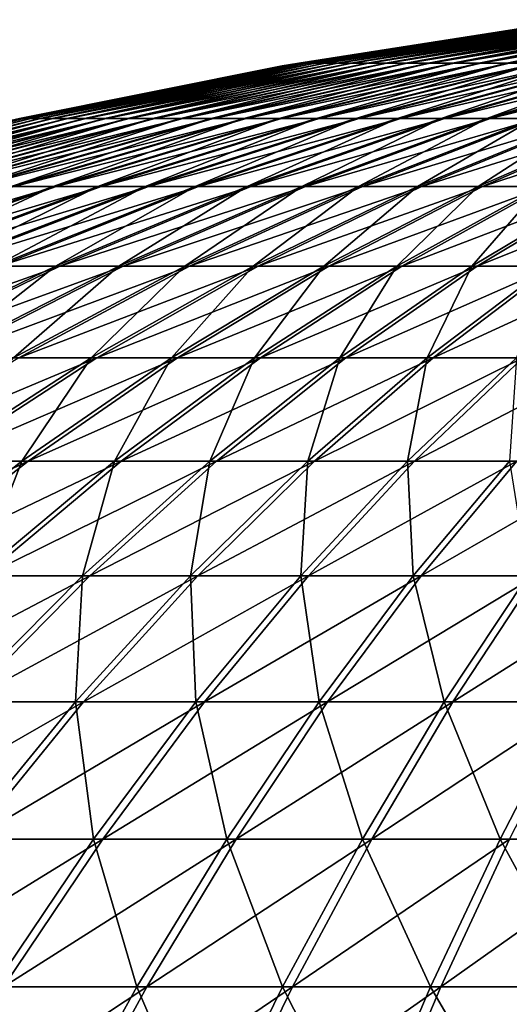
# Model space of a CAD drawing. Header units: millimetres. Extents: x -80 to 80, y -80 to 80.
# Tile 135 of 170: x -17.3 to -11.3, y 67.26 to 79.32. Entities that reach past the tile are written whole.
import ezdxf

# ---------------------------------------------------------------- set-up
doc = ezdxf.new("R2010")
doc.units = ezdxf.units.MM
doc.header["$LTSCALE"] = 13.670324
doc.layers.add('1', color=7, linetype='CONTINUOUS')
doc.layers.add('2', color=7, linetype='CONTINUOUS')

msp = doc.modelspace()

# ---------------------------------------------------------------- linework, layer by layer
at = {"layer": '1', "color": 7, "linetype": 'Continuous'}
for points in [[(-14.085, 78.75), (-13.878, 78.785, 0.614), (-10.588, 79.296), (-14.085, 78.75)], [(-13.837, 78.785, 1.228), (-10.401, 79.316, 0.923), (-13.878, 78.785, 0.614), (-13.837, 78.785, 1.228)], [(-13.878, 78.785, 0.614), (-10.401, 79.316, 0.923), (-10.432, 79.316, 0.462), (-13.878, 78.785, 0.614)], [(-13.878, 78.785, 0.614), (-10.432, 79.316, 0.462), (-10.588, 79.296), (-13.878, 78.785, 0.614)], [(-13.769, 78.785, 1.84), (-10.35, 79.316, 1.383), (-13.837, 78.785, 1.228), (-13.769, 78.785, 1.84)], [(-13.837, 78.785, 1.228), (-10.35, 79.316, 1.383), (-10.401, 79.316, 0.923), (-13.837, 78.785, 1.228)], [(-13.675, 78.785, 2.448), (-10.279, 79.316, 1.84), (-13.769, 78.785, 1.84), (-13.675, 78.785, 2.448)], [(-13.769, 78.785, 1.84), (-10.279, 79.316, 1.84), (-10.35, 79.316, 1.383), (-13.769, 78.785, 1.84)], [(-13.553, 78.785, 3.051), (-10.187, 79.316, 2.293), (-13.675, 78.785, 2.448), (-13.553, 78.785, 3.051)], [(-13.675, 78.785, 2.448), (-10.187, 79.316, 2.293), (-10.279, 79.316, 1.84), (-13.675, 78.785, 2.448)], [(-13.404, 78.785, 3.648), (-10.076, 79.316, 2.742), (-13.553, 78.785, 3.051), (-13.404, 78.785, 3.648)], [(-13.553, 78.785, 3.051), (-10.076, 79.316, 2.742), (-10.187, 79.316, 2.293), (-13.553, 78.785, 3.051)], [(-13.23, 78.785, 4.238), (-9.944, 79.316, 3.185), (-13.404, 78.785, 3.648), (-13.23, 78.785, 4.238)], [(-13.404, 78.785, 3.648), (-9.944, 79.316, 3.185), (-10.076, 79.316, 2.742), (-13.404, 78.785, 3.648)], [(-13.029, 78.785, 4.819), (-9.794, 79.316, 3.623), (-13.23, 78.785, 4.238), (-13.029, 78.785, 4.819)], [(-13.23, 78.785, 4.238), (-9.794, 79.316, 3.623), (-9.944, 79.316, 3.185), (-13.23, 78.785, 4.238)], [(-12.803, 78.785, 5.392), (-9.624, 79.316, 4.053), (-13.029, 78.785, 4.819), (-12.803, 78.785, 5.392)], [(-13.029, 78.785, 4.819), (-9.624, 79.316, 4.053), (-9.794, 79.316, 3.623), (-13.029, 78.785, 4.819)], [(-12.552, 78.785, 5.953), (-9.435, 79.316, 4.475), (-12.803, 78.785, 5.392), (-12.552, 78.785, 5.953)], [(-12.803, 78.785, 5.392), (-9.435, 79.316, 4.475), (-9.624, 79.316, 4.053), (-12.803, 78.785, 5.392)], [(-12.276, 78.785, 6.503), (-9.227, 79.316, 4.888), (-12.552, 78.785, 5.953), (-12.276, 78.785, 6.503)], [(-12.552, 78.785, 5.953), (-9.227, 79.316, 4.888), (-9.435, 79.316, 4.475), (-12.552, 78.785, 5.953)], [(-11.976, 78.785, 7.04), (-9.002, 79.316, 5.292), (-12.276, 78.785, 6.503), (-11.976, 78.785, 7.04)], [(-12.276, 78.785, 6.503), (-9.002, 79.316, 5.292), (-9.227, 79.316, 4.888), (-12.276, 78.785, 6.503)], [(-11.652, 78.785, 7.564), (-8.759, 79.316, 5.685), (-11.976, 78.785, 7.04), (-11.652, 78.785, 7.564)], [(-11.976, 78.785, 7.04), (-8.759, 79.316, 5.685), (-9.002, 79.316, 5.292), (-11.976, 78.785, 7.04)], [(-11.306, 78.785, 8.072), (-8.498, 79.316, 6.068), (-11.652, 78.785, 7.564), (-11.306, 78.785, 8.072)], [(-11.652, 78.785, 7.564), (-8.498, 79.316, 6.068), (-8.759, 79.316, 5.685), (-11.652, 78.785, 7.564)], [(-10.937, 78.785, 8.565), (-8.221, 79.316, 6.438), (-11.306, 78.785, 8.072), (-10.937, 78.785, 8.565)], [(-11.306, 78.785, 8.072), (-8.221, 79.316, 6.438), (-8.498, 79.316, 6.068), (-11.306, 78.785, 8.072)], [(-17.555, 78.05), (-17.298, 78.104, 0.766), (-14.085, 78.75), (-17.555, 78.05)], [(-17.247, 78.104, 1.531), (-13.837, 78.785, 1.228), (-17.298, 78.104, 0.766), (-17.247, 78.104, 1.531)], [(-17.298, 78.104, 0.766), (-13.837, 78.785, 1.228), (-13.878, 78.785, 0.614), (-17.298, 78.104, 0.766)], [(-17.298, 78.104, 0.766), (-13.878, 78.785, 0.614), (-14.085, 78.75), (-17.298, 78.104, 0.766)], [(-17.163, 78.104, 2.293), (-13.769, 78.785, 1.84), (-17.247, 78.104, 1.531), (-17.163, 78.104, 2.293)], [(-17.247, 78.104, 1.531), (-13.769, 78.785, 1.84), (-13.837, 78.785, 1.228), (-17.247, 78.104, 1.531)], [(-17.044, 78.104, 3.051), (-13.675, 78.785, 2.448), (-17.163, 78.104, 2.293), (-17.044, 78.104, 3.051)], [(-17.163, 78.104, 2.293), (-13.675, 78.785, 2.448), (-13.769, 78.785, 1.84), (-17.163, 78.104, 2.293)], [(-16.892, 78.104, 3.803), (-13.553, 78.785, 3.051), (-17.044, 78.104, 3.051), (-16.892, 78.104, 3.803)], [(-17.044, 78.104, 3.051), (-13.553, 78.785, 3.051), (-13.675, 78.785, 2.448), (-17.044, 78.104, 3.051)], [(-16.708, 78.104, 4.547), (-13.404, 78.785, 3.648), (-16.892, 78.104, 3.803), (-16.708, 78.104, 4.547)], [(-16.892, 78.104, 3.803), (-13.404, 78.785, 3.648), (-13.553, 78.785, 3.051), (-16.892, 78.104, 3.803)], [(-16.49, 78.104, 5.282), (-13.23, 78.785, 4.238), (-16.708, 78.104, 4.547), (-16.49, 78.104, 5.282)], [(-16.708, 78.104, 4.547), (-13.23, 78.785, 4.238), (-13.404, 78.785, 3.648), (-16.708, 78.104, 4.547)], [(-16.24, 78.104, 6.007), (-13.029, 78.785, 4.819), (-16.49, 78.104, 5.282), (-16.24, 78.104, 6.007)], [(-16.49, 78.104, 5.282), (-13.029, 78.785, 4.819), (-13.23, 78.785, 4.238), (-16.49, 78.104, 5.282)], [(-15.958, 78.104, 6.72), (-12.803, 78.785, 5.392), (-16.24, 78.104, 6.007), (-15.958, 78.104, 6.72)], [(-16.24, 78.104, 6.007), (-12.803, 78.785, 5.392), (-13.029, 78.785, 4.819), (-16.24, 78.104, 6.007)], [(-15.645, 78.104, 7.42), (-12.552, 78.785, 5.953), (-15.958, 78.104, 6.72), (-15.645, 78.104, 7.42)], [(-15.958, 78.104, 6.72), (-12.552, 78.785, 5.953), (-12.803, 78.785, 5.392), (-15.958, 78.104, 6.72)], [(-15.301, 78.104, 8.106), (-12.276, 78.785, 6.503), (-15.645, 78.104, 7.42), (-15.301, 78.104, 8.106)], [(-15.645, 78.104, 7.42), (-12.276, 78.785, 6.503), (-12.552, 78.785, 5.953), (-15.645, 78.104, 7.42)], [(-14.927, 78.104, 8.775), (-11.976, 78.785, 7.04), (-15.301, 78.104, 8.106), (-14.927, 78.104, 8.775)], [(-15.301, 78.104, 8.106), (-11.976, 78.785, 7.04), (-12.276, 78.785, 6.503), (-15.301, 78.104, 8.106)], [(-14.524, 78.104, 9.428), (-11.652, 78.785, 7.564), (-14.927, 78.104, 8.775), (-14.524, 78.104, 9.428)], [(-14.927, 78.104, 8.775), (-11.652, 78.785, 7.564), (-11.976, 78.785, 7.04), (-14.927, 78.104, 8.775)], [(-14.092, 78.104, 10.061), (-11.306, 78.785, 8.072), (-14.524, 78.104, 9.428), (-14.092, 78.104, 10.061)], [(-14.524, 78.104, 9.428), (-11.306, 78.785, 8.072), (-11.652, 78.785, 7.564), (-14.524, 78.104, 9.428)], [(-13.633, 78.104, 10.675), (-10.937, 78.785, 8.565), (-14.092, 78.104, 10.061), (-13.633, 78.104, 10.675)], [(-14.092, 78.104, 10.061), (-10.937, 78.785, 8.565), (-11.306, 78.785, 8.072), (-14.092, 78.104, 10.061)], [(-13.147, 78.104, 11.269), (-10.547, 78.785, 9.041), (-13.633, 78.104, 10.675), (-13.147, 78.104, 11.269)], [(-13.633, 78.104, 10.675), (-10.547, 78.785, 9.041), (-10.937, 78.785, 8.565), (-13.633, 78.104, 10.675)], [(-12.635, 78.104, 11.84), (-10.137, 78.785, 9.499), (-13.147, 78.104, 11.269), (-12.635, 78.104, 11.84)], [(-13.147, 78.104, 11.269), (-10.137, 78.785, 9.499), (-10.547, 78.785, 9.041), (-13.147, 78.104, 11.269)], [(-12.098, 78.104, 12.387), (-9.706, 78.785, 9.938), (-12.635, 78.104, 11.84), (-12.098, 78.104, 12.387)], [(-12.635, 78.104, 11.84), (-9.706, 78.785, 9.938), (-10.137, 78.785, 9.499), (-12.635, 78.104, 11.84)], [(-11.538, 78.104, 12.911), (-9.257, 78.785, 10.358), (-12.098, 78.104, 12.387), (-11.538, 78.104, 12.911)], [(-12.098, 78.104, 12.387), (-9.257, 78.785, 10.358), (-9.706, 78.785, 9.938), (-12.098, 78.104, 12.387)], [(-10.955, 78.104, 13.409), (-8.789, 78.785, 10.758), (-11.538, 78.104, 12.911), (-10.955, 78.104, 13.409)], [(-11.538, 78.104, 12.911), (-8.789, 78.785, 10.758), (-9.257, 78.785, 10.358), (-11.538, 78.104, 12.911)], [(-20.624, 77.274, 1.831), (-17.247, 78.104, 1.531), (-20.685, 77.274, 0.916), (-20.624, 77.274, 1.831)], [(-20.685, 77.274, 0.916), (-17.247, 78.104, 1.531), (-17.298, 78.104, 0.766), (-20.685, 77.274, 0.916)], [(-20.685, 77.274, 0.916), (-17.298, 78.104, 0.766), (-17.555, 78.05), (-20.685, 77.274, 0.916)], [(-20.523, 77.274, 2.742), (-17.163, 78.104, 2.293), (-20.624, 77.274, 1.831), (-20.523, 77.274, 2.742)], [(-20.624, 77.274, 1.831), (-17.163, 78.104, 2.293), (-17.247, 78.104, 1.531), (-20.624, 77.274, 1.831)], [(-20.382, 77.274, 3.648), (-17.044, 78.104, 3.051), (-20.523, 77.274, 2.742), (-20.382, 77.274, 3.648)], [(-20.523, 77.274, 2.742), (-17.044, 78.104, 3.051), (-17.163, 78.104, 2.293), (-20.523, 77.274, 2.742)], [(-20.2, 77.274, 4.547), (-16.892, 78.104, 3.803), (-20.382, 77.274, 3.648), (-20.2, 77.274, 4.547)], [(-20.382, 77.274, 3.648), (-16.892, 78.104, 3.803), (-17.044, 78.104, 3.051), (-20.382, 77.274, 3.648)], [(-19.979, 77.274, 5.437), (-16.708, 78.104, 4.547), (-20.2, 77.274, 4.547), (-19.979, 77.274, 5.437)], [(-20.2, 77.274, 4.547), (-16.708, 78.104, 4.547), (-16.892, 78.104, 3.803), (-20.2, 77.274, 4.547)], [(-19.719, 77.274, 6.316), (-16.49, 78.104, 5.282), (-19.979, 77.274, 5.437), (-19.719, 77.274, 6.316)], [(-19.979, 77.274, 5.437), (-16.49, 78.104, 5.282), (-16.708, 78.104, 4.547), (-19.979, 77.274, 5.437)], [(-19.42, 77.274, 7.183), (-16.24, 78.104, 6.007), (-19.719, 77.274, 6.316), (-19.42, 77.274, 7.183)], [(-19.719, 77.274, 6.316), (-16.24, 78.104, 6.007), (-16.49, 78.104, 5.282), (-19.719, 77.274, 6.316)], [(-19.082, 77.274, 8.036), (-15.958, 78.104, 6.72), (-19.42, 77.274, 7.183), (-19.082, 77.274, 8.036)], [(-19.42, 77.274, 7.183), (-15.958, 78.104, 6.72), (-16.24, 78.104, 6.007), (-19.42, 77.274, 7.183)], [(-18.708, 77.274, 8.873), (-15.645, 78.104, 7.42), (-19.082, 77.274, 8.036), (-18.708, 77.274, 8.873)], [(-19.082, 77.274, 8.036), (-15.645, 78.104, 7.42), (-15.958, 78.104, 6.72), (-19.082, 77.274, 8.036)], [(-18.297, 77.274, 9.693), (-15.301, 78.104, 8.106), (-18.708, 77.274, 8.873), (-18.297, 77.274, 9.693)], [(-18.708, 77.274, 8.873), (-15.301, 78.104, 8.106), (-15.645, 78.104, 7.42), (-18.708, 77.274, 8.873)], [(-17.85, 77.274, 10.493), (-14.927, 78.104, 8.775), (-18.297, 77.274, 9.693), (-17.85, 77.274, 10.493)], [(-18.297, 77.274, 9.693), (-14.927, 78.104, 8.775), (-15.301, 78.104, 8.106), (-18.297, 77.274, 9.693)], [(-17.367, 77.274, 11.273), (-14.524, 78.104, 9.428), (-17.85, 77.274, 10.493), (-17.367, 77.274, 11.273)], [(-17.85, 77.274, 10.493), (-14.524, 78.104, 9.428), (-14.927, 78.104, 8.775), (-17.85, 77.274, 10.493)], [(-16.851, 77.274, 12.031), (-14.092, 78.104, 10.061), (-17.367, 77.274, 11.273), (-16.851, 77.274, 12.031)], [(-17.367, 77.274, 11.273), (-14.092, 78.104, 10.061), (-14.524, 78.104, 9.428), (-17.367, 77.274, 11.273)], [(-16.302, 77.274, 12.766), (-13.633, 78.104, 10.675), (-16.851, 77.274, 12.031), (-16.302, 77.274, 12.766)], [(-16.851, 77.274, 12.031), (-13.633, 78.104, 10.675), (-14.092, 78.104, 10.061), (-16.851, 77.274, 12.031)], [(-15.721, 77.274, 13.475), (-13.147, 78.104, 11.269), (-16.302, 77.274, 12.766), (-15.721, 77.274, 13.475)], [(-16.302, 77.274, 12.766), (-13.147, 78.104, 11.269), (-13.633, 78.104, 10.675), (-16.302, 77.274, 12.766)], [(-15.109, 77.274, 14.158), (-12.635, 78.104, 11.84), (-15.721, 77.274, 13.475), (-15.109, 77.274, 14.158)], [(-15.721, 77.274, 13.475), (-12.635, 78.104, 11.84), (-13.147, 78.104, 11.269), (-15.721, 77.274, 13.475)], [(-14.467, 77.274, 14.813), (-12.098, 78.104, 12.387), (-15.109, 77.274, 14.158), (-14.467, 77.274, 14.813)], [(-15.109, 77.274, 14.158), (-12.098, 78.104, 12.387), (-12.635, 78.104, 11.84), (-15.109, 77.274, 14.158)], [(-13.797, 77.274, 15.439), (-11.538, 78.104, 12.911), (-14.467, 77.274, 14.813), (-13.797, 77.274, 15.439)], [(-14.467, 77.274, 14.813), (-11.538, 78.104, 12.911), (-12.098, 78.104, 12.387), (-14.467, 77.274, 14.813)], [(-13.1, 77.274, 16.035), (-10.955, 78.104, 13.409), (-13.797, 77.274, 15.439), (-13.1, 77.274, 16.035)], [(-13.797, 77.274, 15.439), (-10.955, 78.104, 13.409), (-11.538, 78.104, 12.911), (-13.797, 77.274, 15.439)], [(-12.377, 77.274, 16.599), (-10.35, 78.104, 13.881), (-13.1, 77.274, 16.035), (-12.377, 77.274, 16.599)], [(-13.1, 77.274, 16.035), (-10.35, 78.104, 13.881), (-10.955, 78.104, 13.409), (-13.1, 77.274, 16.035)], [(-11.63, 77.274, 17.131), (-9.726, 78.104, 14.326), (-12.377, 77.274, 16.599), (-11.63, 77.274, 17.131)], [(-12.377, 77.274, 16.599), (-9.726, 78.104, 14.326), (-10.35, 78.104, 13.881), (-12.377, 77.274, 16.599)], [(-10.86, 77.274, 17.629), (-9.082, 78.104, 14.742), (-11.63, 77.274, 17.131), (-10.86, 77.274, 17.629)], [(-11.63, 77.274, 17.131), (-9.082, 78.104, 14.742), (-9.726, 78.104, 14.326), (-11.63, 77.274, 17.131)], [(-19.578, 76.297, 13.979), (-16.851, 77.274, 12.031), (-20.178, 76.297, 13.098), (-19.578, 76.297, 13.979)], [(-20.178, 76.297, 13.098), (-16.851, 77.274, 12.031), (-17.367, 77.274, 11.273), (-20.178, 76.297, 13.098)], [(-18.94, 76.297, 14.832), (-16.302, 77.274, 12.766), (-19.578, 76.297, 13.979), (-18.94, 76.297, 14.832)], [(-19.578, 76.297, 13.979), (-16.302, 77.274, 12.766), (-16.851, 77.274, 12.031), (-19.578, 76.297, 13.979)], [(-18.265, 76.297, 15.656), (-15.721, 77.274, 13.475), (-18.94, 76.297, 14.832), (-18.265, 76.297, 15.656)], [(-18.94, 76.297, 14.832), (-15.721, 77.274, 13.475), (-16.302, 77.274, 12.766), (-18.94, 76.297, 14.832)], [(-17.554, 76.297, 16.449), (-15.109, 77.274, 14.158), (-18.265, 76.297, 15.656), (-17.554, 76.297, 16.449)], [(-18.265, 76.297, 15.656), (-15.109, 77.274, 14.158), (-15.721, 77.274, 13.475), (-18.265, 76.297, 15.656)], [(-16.808, 76.297, 17.21), (-14.467, 77.274, 14.813), (-17.554, 76.297, 16.449), (-16.808, 76.297, 17.21)], [(-17.554, 76.297, 16.449), (-14.467, 77.274, 14.813), (-15.109, 77.274, 14.158), (-17.554, 76.297, 16.449)], [(-16.03, 76.297, 17.938), (-13.797, 77.274, 15.439), (-16.808, 76.297, 17.21), (-16.03, 76.297, 17.938)], [(-16.808, 76.297, 17.21), (-13.797, 77.274, 15.439), (-14.467, 77.274, 14.813), (-16.808, 76.297, 17.21)], [(-15.22, 76.297, 18.63), (-13.1, 77.274, 16.035), (-16.03, 76.297, 17.938), (-15.22, 76.297, 18.63)], [(-16.03, 76.297, 17.938), (-13.1, 77.274, 16.035), (-13.797, 77.274, 15.439), (-16.03, 76.297, 17.938)], [(-14.38, 76.297, 19.285), (-12.377, 77.274, 16.599), (-15.22, 76.297, 18.63), (-14.38, 76.297, 19.285)], [(-15.22, 76.297, 18.63), (-12.377, 77.274, 16.599), (-13.1, 77.274, 16.035), (-15.22, 76.297, 18.63)], [(-13.512, 76.297, 19.903), (-11.63, 77.274, 17.131), (-14.38, 76.297, 19.285), (-13.512, 76.297, 19.903)], [(-14.38, 76.297, 19.285), (-11.63, 77.274, 17.131), (-12.377, 77.274, 16.599), (-14.38, 76.297, 19.285)], [(-12.618, 76.297, 20.482), (-10.86, 77.274, 17.629), (-13.512, 76.297, 19.903), (-12.618, 76.297, 20.482)], [(-13.512, 76.297, 19.903), (-10.86, 77.274, 17.629), (-11.63, 77.274, 17.131), (-13.512, 76.297, 19.903)], [(-11.698, 76.297, 21.021), (-10.069, 77.274, 18.093), (-12.618, 76.297, 20.482), (-11.698, 76.297, 21.021)], [(-12.618, 76.297, 20.482), (-10.069, 77.274, 18.093), (-10.86, 77.274, 17.629), (-12.618, 76.297, 20.482)], [(-10.756, 76.297, 21.518), (-9.258, 77.274, 18.521), (-11.698, 76.297, 21.021), (-10.756, 76.297, 21.518)], [(-11.698, 76.297, 21.021), (-9.258, 77.274, 18.521), (-10.069, 77.274, 18.093), (-11.698, 76.297, 21.021)], [(-19.118, 75.175, 19.575), (-16.808, 76.297, 17.21), (-19.966, 75.175, 18.709), (-19.118, 75.175, 19.575)], [(-19.966, 75.175, 18.709), (-16.808, 76.297, 17.21), (-17.554, 76.297, 16.449), (-19.966, 75.175, 18.709)], [(-18.232, 75.175, 20.402), (-16.03, 76.297, 17.938), (-19.118, 75.175, 19.575), (-18.232, 75.175, 20.402)], [(-19.118, 75.175, 19.575), (-16.03, 76.297, 17.938), (-16.808, 76.297, 17.21), (-19.118, 75.175, 19.575)], [(-17.311, 75.175, 21.189), (-15.22, 76.297, 18.63), (-18.232, 75.175, 20.402), (-17.311, 75.175, 21.189)], [(-18.232, 75.175, 20.402), (-15.22, 76.297, 18.63), (-16.03, 76.297, 17.938), (-18.232, 75.175, 20.402)], [(-16.356, 75.175, 21.935), (-14.38, 76.297, 19.285), (-17.311, 75.175, 21.189), (-16.356, 75.175, 21.935)], [(-17.311, 75.175, 21.189), (-14.38, 76.297, 19.285), (-15.22, 76.297, 18.63), (-17.311, 75.175, 21.189)], [(-15.368, 75.175, 22.638), (-13.512, 76.297, 19.903), (-16.356, 75.175, 21.935), (-15.368, 75.175, 22.638)], [(-16.356, 75.175, 21.935), (-13.512, 76.297, 19.903), (-14.38, 76.297, 19.285), (-16.356, 75.175, 21.935)], [(-14.351, 75.175, 23.296), (-12.618, 76.297, 20.482), (-15.368, 75.175, 22.638), (-14.351, 75.175, 23.296)], [(-15.368, 75.175, 22.638), (-12.618, 76.297, 20.482), (-13.512, 76.297, 19.903), (-15.368, 75.175, 22.638)], [(-13.306, 75.175, 23.909), (-11.698, 76.297, 21.021), (-14.351, 75.175, 23.296), (-13.306, 75.175, 23.909)], [(-14.351, 75.175, 23.296), (-11.698, 76.297, 21.021), (-12.618, 76.297, 20.482), (-14.351, 75.175, 23.296)], [(-12.234, 75.175, 24.474), (-10.756, 76.297, 21.518), (-13.306, 75.175, 23.909), (-12.234, 75.175, 24.474)], [(-13.306, 75.175, 23.909), (-10.756, 76.297, 21.518), (-11.698, 76.297, 21.021), (-13.306, 75.175, 23.909)], [(-11.138, 75.175, 24.992), (-9.793, 76.297, 21.973), (-12.234, 75.175, 24.474), (-11.138, 75.175, 24.992)], [(-12.234, 75.175, 24.474), (-9.793, 76.297, 21.973), (-10.756, 76.297, 21.518), (-12.234, 75.175, 24.474)], [(-18.3, 73.91, 24.543), (-16.356, 75.175, 21.935), (-19.369, 73.91, 23.709), (-18.3, 73.91, 24.543)], [(-19.369, 73.91, 23.709), (-16.356, 75.175, 21.935), (-17.311, 75.175, 21.189), (-19.369, 73.91, 23.709)], [(-17.196, 73.91, 25.329), (-15.368, 75.175, 22.638), (-18.3, 73.91, 24.543), (-17.196, 73.91, 25.329)], [(-18.3, 73.91, 24.543), (-15.368, 75.175, 22.638), (-16.356, 75.175, 21.935), (-18.3, 73.91, 24.543)], [(-16.057, 73.91, 26.066), (-14.351, 75.175, 23.296), (-17.196, 73.91, 25.329), (-16.057, 73.91, 26.066)], [(-17.196, 73.91, 25.329), (-14.351, 75.175, 23.296), (-15.368, 75.175, 22.638), (-17.196, 73.91, 25.329)], [(-14.887, 73.91, 26.751), (-13.306, 75.175, 23.909), (-16.057, 73.91, 26.066), (-14.887, 73.91, 26.751)], [(-16.057, 73.91, 26.066), (-13.306, 75.175, 23.909), (-14.351, 75.175, 23.296), (-16.057, 73.91, 26.066)], [(-13.688, 73.91, 27.384), (-12.234, 75.175, 24.474), (-14.887, 73.91, 26.751), (-13.688, 73.91, 27.384)], [(-14.887, 73.91, 26.751), (-12.234, 75.175, 24.474), (-13.306, 75.175, 23.909), (-14.887, 73.91, 26.751)], [(-12.462, 73.91, 27.963), (-11.138, 75.175, 24.992), (-13.688, 73.91, 27.384), (-12.462, 73.91, 27.963)], [(-13.688, 73.91, 27.384), (-11.138, 75.175, 24.992), (-12.234, 75.175, 24.474), (-13.688, 73.91, 27.384)], [(-11.212, 73.91, 28.488), (-10.021, 75.175, 25.461), (-12.462, 73.91, 27.963), (-11.212, 73.91, 28.488)], [(-12.462, 73.91, 27.963), (-10.021, 75.175, 25.461), (-11.138, 75.175, 24.992), (-12.462, 73.91, 27.963)], [(-18.99, 72.505, 27.972), (-17.196, 73.91, 25.329), (-20.21, 72.505, 27.104), (-18.99, 72.505, 27.972)], [(-20.21, 72.505, 27.104), (-17.196, 73.91, 25.329), (-18.3, 73.91, 24.543), (-20.21, 72.505, 27.104)], [(-17.733, 72.505, 28.786), (-16.057, 73.91, 26.066), (-18.99, 72.505, 27.972), (-17.733, 72.505, 28.786)], [(-18.99, 72.505, 27.972), (-16.057, 73.91, 26.066), (-17.196, 73.91, 25.329), (-18.99, 72.505, 27.972)], [(-16.441, 72.505, 29.543), (-14.887, 73.91, 26.751), (-17.733, 72.505, 28.786), (-16.441, 72.505, 29.543)], [(-17.733, 72.505, 28.786), (-14.887, 73.91, 26.751), (-16.057, 73.91, 26.066), (-17.733, 72.505, 28.786)], [(-15.117, 72.505, 30.242), (-13.688, 73.91, 27.384), (-16.441, 72.505, 29.543), (-15.117, 72.505, 30.242)], [(-16.441, 72.505, 29.543), (-13.688, 73.91, 27.384), (-14.887, 73.91, 26.751), (-16.441, 72.505, 29.543)], [(-13.763, 72.505, 30.881), (-12.462, 73.91, 27.963), (-15.117, 72.505, 30.242), (-13.763, 72.505, 30.881)], [(-15.117, 72.505, 30.242), (-12.462, 73.91, 27.963), (-13.688, 73.91, 27.384), (-15.117, 72.505, 30.242)], [(-12.382, 72.505, 31.461), (-11.212, 73.91, 28.488), (-13.763, 72.505, 30.881), (-12.382, 72.505, 31.461)], [(-13.763, 72.505, 30.881), (-11.212, 73.91, 28.488), (-12.462, 73.91, 27.963), (-13.763, 72.505, 30.881)], [(-10.977, 72.505, 31.978), (-9.94, 73.91, 28.956), (-12.382, 72.505, 31.461), (-10.977, 72.505, 31.978)], [(-12.382, 72.505, 31.461), (-9.94, 73.91, 28.956), (-11.212, 73.91, 28.488), (-12.382, 72.505, 31.461)], [(-17.963, 70.961, 32.278), (-16.441, 72.505, 29.543), (-19.375, 70.961, 31.451), (-17.963, 70.961, 32.278)], [(-19.375, 70.961, 31.451), (-16.441, 72.505, 29.543), (-17.733, 72.505, 28.786), (-19.375, 70.961, 31.451)], [(-16.516, 70.961, 33.042), (-15.117, 72.505, 30.242), (-17.963, 70.961, 32.278), (-16.516, 70.961, 33.042)], [(-17.963, 70.961, 32.278), (-15.117, 72.505, 30.242), (-16.441, 72.505, 29.543), (-17.963, 70.961, 32.278)], [(-15.037, 70.961, 33.741), (-13.763, 72.505, 30.881), (-16.516, 70.961, 33.042), (-15.037, 70.961, 33.741)], [(-16.516, 70.961, 33.042), (-13.763, 72.505, 30.881), (-15.117, 72.505, 30.242), (-16.516, 70.961, 33.042)], [(-13.529, 70.961, 34.373), (-12.382, 72.505, 31.461), (-15.037, 70.961, 33.741), (-13.529, 70.961, 34.373)], [(-15.037, 70.961, 33.741), (-12.382, 72.505, 31.461), (-13.763, 72.505, 30.881), (-15.037, 70.961, 33.741)], [(-11.993, 70.961, 34.939), (-10.977, 72.505, 31.978), (-13.529, 70.961, 34.373), (-11.993, 70.961, 34.939)], [(-13.529, 70.961, 34.373), (-10.977, 72.505, 31.978), (-12.382, 72.505, 31.461), (-13.529, 70.961, 34.373)], [(-10.435, 70.961, 35.436), (-9.55, 72.505, 32.433), (-11.993, 70.961, 34.939), (-10.435, 70.961, 35.436)], [(-11.993, 70.961, 34.939), (-9.55, 72.505, 32.433), (-10.977, 72.505, 31.978), (-11.993, 70.961, 34.939)], [(-17.885, 69.282, 35.779), (-16.516, 70.961, 33.042), (-19.451, 69.282, 34.952), (-17.885, 69.282, 35.779)], [(-19.451, 69.282, 34.952), (-16.516, 70.961, 33.042), (-17.963, 70.961, 32.278), (-19.451, 69.282, 34.952)], [(-16.283, 69.282, 36.536), (-15.037, 70.961, 33.741), (-17.885, 69.282, 35.779), (-16.283, 69.282, 36.536)], [(-17.885, 69.282, 35.779), (-15.037, 70.961, 33.741), (-16.516, 70.961, 33.042), (-17.885, 69.282, 35.779)], [(-14.649, 69.282, 37.221), (-13.529, 70.961, 34.373), (-16.283, 69.282, 36.536), (-14.649, 69.282, 37.221)], [(-16.283, 69.282, 36.536), (-13.529, 70.961, 34.373), (-15.037, 70.961, 33.741), (-16.283, 69.282, 36.536)], [(-12.987, 69.282, 37.833), (-11.993, 70.961, 34.939), (-14.649, 69.282, 37.221), (-12.987, 69.282, 37.833)], [(-14.649, 69.282, 37.221), (-11.993, 70.961, 34.939), (-13.529, 70.961, 34.373), (-14.649, 69.282, 37.221)], [(-11.299, 69.282, 38.371), (-10.435, 70.961, 35.436), (-12.987, 69.282, 37.833), (-11.299, 69.282, 38.371)], [(-12.987, 69.282, 37.833), (-10.435, 70.961, 35.436), (-11.993, 70.961, 34.939), (-12.987, 69.282, 37.833)], [(-17.498, 67.471, 39.261), (-16.283, 69.282, 36.536), (-19.219, 67.471, 38.448), (-17.498, 67.471, 39.261)], [(-19.219, 67.471, 38.448), (-16.283, 69.282, 36.536), (-17.885, 69.282, 35.779), (-19.219, 67.471, 38.448)], [(-15.742, 67.471, 39.998), (-14.649, 69.282, 37.221), (-17.498, 67.471, 39.261), (-15.742, 67.471, 39.998)], [(-17.498, 67.471, 39.261), (-14.649, 69.282, 37.221), (-16.283, 69.282, 36.536), (-17.498, 67.471, 39.261)], [(-13.956, 67.471, 40.655), (-12.987, 69.282, 37.833), (-15.742, 67.471, 39.998), (-13.956, 67.471, 40.655)], [(-15.742, 67.471, 39.998), (-12.987, 69.282, 37.833), (-14.649, 69.282, 37.221), (-15.742, 67.471, 39.998)], [(-12.142, 67.471, 41.233), (-11.299, 69.282, 38.371), (-13.956, 67.471, 40.655), (-12.142, 67.471, 41.233)], [(-13.956, 67.471, 40.655), (-11.299, 69.282, 38.371), (-12.987, 69.282, 37.833), (-13.956, 67.471, 40.655)], [(-10.304, 67.471, 41.731), (-9.589, 69.282, 38.834), (-12.142, 67.471, 41.233), (-10.304, 67.471, 41.731)], [(-12.142, 67.471, 41.233), (-9.589, 69.282, 38.834), (-11.299, 69.282, 38.371), (-12.142, 67.471, 41.233)], [(-16.805, 65.532, 42.698), (-15.742, 67.471, 39.998), (-18.679, 65.532, 41.912), (-16.805, 65.532, 42.698)], [(-18.679, 65.532, 41.912), (-15.742, 67.471, 39.998), (-17.498, 67.471, 39.261), (-18.679, 65.532, 41.912)], [(-14.898, 65.532, 43.4), (-13.956, 67.471, 40.655), (-16.805, 65.532, 42.698), (-14.898, 65.532, 43.4)], [(-16.805, 65.532, 42.698), (-13.956, 67.471, 40.655), (-15.742, 67.471, 39.998), (-16.805, 65.532, 42.698)], [(-12.962, 65.532, 44.017), (-12.142, 67.471, 41.233), (-14.898, 65.532, 43.4), (-12.962, 65.532, 44.017)], [(-14.898, 65.532, 43.4), (-12.142, 67.471, 41.233), (-13.956, 67.471, 40.655), (-14.898, 65.532, 43.4)], [(-11, 65.532, 44.548), (-10.304, 67.471, 41.731), (-12.962, 65.532, 44.017), (-11, 65.532, 44.548)], [(-12.962, 65.532, 44.017), (-10.304, 67.471, 41.731), (-12.142, 67.471, 41.233), (-12.962, 65.532, 44.017)]]:
    msp.add_3dface(points, dxfattribs=at)
at = {"layer": '2', "color": 7, "linetype": 'Continuous'}
for points in [[(-14.085, 78.75), (-10.588, 79.296), (-13.88, 78.785, -0.572), (-14.085, 78.75)], [(-10.588, 79.296), (-10.433, 79.316, -0.43), (-13.88, 78.785, -0.572), (-10.588, 79.296)], [(-10.433, 79.316, -0.43), (-13.841, 78.785, -1.186), (-13.88, 78.785, -0.572), (-10.433, 79.316, -0.43)], [(-10.404, 79.316, -0.892), (-13.775, 78.785, -1.798), (-13.841, 78.785, -1.186), (-10.404, 79.316, -0.892)], [(-10.404, 79.316, -0.892), (-13.841, 78.785, -1.186), (-10.433, 79.316, -0.43), (-10.404, 79.316, -0.892)], [(-10.354, 79.316, -1.351), (-13.682, 78.785, -2.406), (-13.775, 78.785, -1.798), (-10.354, 79.316, -1.351)], [(-10.354, 79.316, -1.351), (-13.775, 78.785, -1.798), (-10.404, 79.316, -0.892), (-10.354, 79.316, -1.351)], [(-10.284, 79.316, -1.808), (-13.562, 78.785, -3.009), (-13.682, 78.785, -2.406), (-10.284, 79.316, -1.808)], [(-10.284, 79.316, -1.808), (-13.682, 78.785, -2.406), (-10.354, 79.316, -1.351), (-10.284, 79.316, -1.808)], [(-10.194, 79.316, -2.262), (-13.415, 78.785, -3.607), (-13.562, 78.785, -3.009), (-10.194, 79.316, -2.262)], [(-10.194, 79.316, -2.262), (-13.562, 78.785, -3.009), (-10.284, 79.316, -1.808), (-10.194, 79.316, -2.262)], [(-10.084, 79.316, -2.711), (-13.243, 78.785, -4.197), (-13.415, 78.785, -3.607), (-10.084, 79.316, -2.711)], [(-10.084, 79.316, -2.711), (-13.415, 78.785, -3.607), (-10.194, 79.316, -2.262), (-10.084, 79.316, -2.711)], [(-9.954, 79.316, -3.155), (-13.044, 78.785, -4.78), (-13.243, 78.785, -4.197), (-9.954, 79.316, -3.155)], [(-9.954, 79.316, -3.155), (-13.243, 78.785, -4.197), (-10.084, 79.316, -2.711), (-9.954, 79.316, -3.155)], [(-9.805, 79.316, -3.593), (-12.819, 78.785, -5.353), (-13.044, 78.785, -4.78), (-9.805, 79.316, -3.593)], [(-9.805, 79.316, -3.593), (-13.044, 78.785, -4.78), (-9.954, 79.316, -3.155), (-9.805, 79.316, -3.593)], [(-9.636, 79.316, -4.023), (-12.57, 78.785, -5.915), (-12.819, 78.785, -5.353), (-9.636, 79.316, -4.023)], [(-9.636, 79.316, -4.023), (-12.819, 78.785, -5.353), (-9.805, 79.316, -3.593), (-9.636, 79.316, -4.023)], [(-9.448, 79.316, -4.446), (-12.296, 78.785, -6.466), (-12.57, 78.785, -5.915), (-9.448, 79.316, -4.446)], [(-9.448, 79.316, -4.446), (-12.57, 78.785, -5.915), (-9.636, 79.316, -4.023), (-9.448, 79.316, -4.446)], [(-9.242, 79.316, -4.86), (-11.997, 78.785, -7.004), (-12.296, 78.785, -6.466), (-9.242, 79.316, -4.86)], [(-9.242, 79.316, -4.86), (-12.296, 78.785, -6.466), (-9.448, 79.316, -4.446), (-9.242, 79.316, -4.86)], [(-9.018, 79.316, -5.264), (-11.675, 78.785, -7.528), (-11.997, 78.785, -7.004), (-9.018, 79.316, -5.264)], [(-9.018, 79.316, -5.264), (-11.997, 78.785, -7.004), (-9.242, 79.316, -4.86), (-9.018, 79.316, -5.264)], [(-8.776, 79.316, -5.659), (-11.331, 78.785, -8.038), (-11.675, 78.785, -7.528), (-8.776, 79.316, -5.659)], [(-8.776, 79.316, -5.659), (-11.675, 78.785, -7.528), (-9.018, 79.316, -5.264), (-8.776, 79.316, -5.659)], [(-8.517, 79.316, -6.042), (-10.964, 78.785, -8.531), (-11.331, 78.785, -8.038), (-8.517, 79.316, -6.042)], [(-8.517, 79.316, -6.042), (-11.331, 78.785, -8.038), (-8.776, 79.316, -5.659), (-8.517, 79.316, -6.042)], [(-17.555, 78.05), (-14.085, 78.75), (-17.3, 78.104, -0.713), (-17.555, 78.05)], [(-14.085, 78.75), (-13.88, 78.785, -0.572), (-17.3, 78.104, -0.713), (-14.085, 78.75)], [(-13.88, 78.785, -0.572), (-17.252, 78.104, -1.478), (-17.3, 78.104, -0.713), (-13.88, 78.785, -0.572)], [(-13.841, 78.785, -1.186), (-17.17, 78.104, -2.241), (-17.252, 78.104, -1.478), (-13.841, 78.785, -1.186)], [(-13.841, 78.785, -1.186), (-17.252, 78.104, -1.478), (-13.88, 78.785, -0.572), (-13.841, 78.785, -1.186)], [(-13.775, 78.785, -1.798), (-17.054, 78.104, -2.999), (-17.17, 78.104, -2.241), (-13.775, 78.785, -1.798)], [(-13.775, 78.785, -1.798), (-17.17, 78.104, -2.241), (-13.841, 78.785, -1.186), (-13.775, 78.785, -1.798)], [(-13.682, 78.785, -2.406), (-16.904, 78.104, -3.751), (-17.054, 78.104, -2.999), (-13.682, 78.785, -2.406)], [(-13.682, 78.785, -2.406), (-17.054, 78.104, -2.999), (-13.775, 78.785, -1.798), (-13.682, 78.785, -2.406)], [(-13.562, 78.785, -3.009), (-16.721, 78.104, -4.496), (-16.904, 78.104, -3.751), (-13.562, 78.785, -3.009)], [(-13.562, 78.785, -3.009), (-16.904, 78.104, -3.751), (-13.682, 78.785, -2.406), (-13.562, 78.785, -3.009)], [(-13.415, 78.785, -3.607), (-16.506, 78.104, -5.232), (-16.721, 78.104, -4.496), (-13.415, 78.785, -3.607)], [(-13.415, 78.785, -3.607), (-16.721, 78.104, -4.496), (-13.562, 78.785, -3.009), (-13.415, 78.785, -3.607)], [(-13.243, 78.785, -4.197), (-16.258, 78.104, -5.957), (-16.506, 78.104, -5.232), (-13.243, 78.785, -4.197)], [(-13.243, 78.785, -4.197), (-16.506, 78.104, -5.232), (-13.415, 78.785, -3.607), (-13.243, 78.785, -4.197)], [(-13.044, 78.785, -4.78), (-15.978, 78.104, -6.672), (-16.258, 78.104, -5.957), (-13.044, 78.785, -4.78)], [(-13.044, 78.785, -4.78), (-16.258, 78.104, -5.957), (-13.243, 78.785, -4.197), (-13.044, 78.785, -4.78)], [(-12.819, 78.785, -5.353), (-15.667, 78.104, -7.372), (-15.978, 78.104, -6.672), (-12.819, 78.785, -5.353)], [(-12.819, 78.785, -5.353), (-15.978, 78.104, -6.672), (-13.044, 78.785, -4.78), (-12.819, 78.785, -5.353)], [(-12.57, 78.785, -5.915), (-15.325, 78.104, -8.059), (-15.667, 78.104, -7.372), (-12.57, 78.785, -5.915)], [(-12.57, 78.785, -5.915), (-15.667, 78.104, -7.372), (-12.819, 78.785, -5.353), (-12.57, 78.785, -5.915)], [(-12.296, 78.785, -6.466), (-14.954, 78.104, -8.73), (-15.325, 78.104, -8.059), (-12.296, 78.785, -6.466)], [(-12.296, 78.785, -6.466), (-15.325, 78.104, -8.059), (-12.57, 78.785, -5.915), (-12.296, 78.785, -6.466)], [(-11.997, 78.785, -7.004), (-14.552, 78.104, -9.383), (-14.954, 78.104, -8.73), (-11.997, 78.785, -7.004)], [(-11.997, 78.785, -7.004), (-14.954, 78.104, -8.73), (-12.296, 78.785, -6.466), (-11.997, 78.785, -7.004)], [(-11.675, 78.785, -7.528), (-14.123, 78.104, -10.018), (-14.552, 78.104, -9.383), (-11.675, 78.785, -7.528)], [(-11.675, 78.785, -7.528), (-14.552, 78.104, -9.383), (-11.997, 78.785, -7.004), (-11.675, 78.785, -7.528)], [(-11.331, 78.785, -8.038), (-13.665, 78.104, -10.634), (-14.123, 78.104, -10.018), (-11.331, 78.785, -8.038)], [(-11.331, 78.785, -8.038), (-14.123, 78.104, -10.018), (-11.675, 78.785, -7.528), (-11.331, 78.785, -8.038)], [(-10.964, 78.785, -8.531), (-13.181, 78.104, -11.228), (-13.665, 78.104, -10.634), (-10.964, 78.785, -8.531)], [(-10.964, 78.785, -8.531), (-13.665, 78.104, -10.634), (-11.331, 78.785, -8.038), (-10.964, 78.785, -8.531)], [(-10.575, 78.785, -9.008), (-12.671, 78.104, -11.801), (-13.181, 78.104, -11.228), (-10.575, 78.785, -9.008)], [(-10.575, 78.785, -9.008), (-13.181, 78.104, -11.228), (-10.964, 78.785, -8.531), (-10.575, 78.785, -9.008)], [(-10.166, 78.785, -9.468), (-12.136, 78.104, -12.35), (-12.671, 78.104, -11.801), (-10.166, 78.785, -9.468)], [(-10.166, 78.785, -9.468), (-12.671, 78.104, -11.801), (-10.575, 78.785, -9.008), (-10.166, 78.785, -9.468)], [(-9.737, 78.785, -9.909), (-11.577, 78.104, -12.876), (-12.136, 78.104, -12.35), (-9.737, 78.785, -9.909)], [(-9.737, 78.785, -9.909), (-12.136, 78.104, -12.35), (-10.166, 78.785, -9.468), (-9.737, 78.785, -9.909)], [(-9.288, 78.785, -10.33), (-10.996, 78.104, -13.376), (-11.577, 78.104, -12.876), (-9.288, 78.785, -10.33)], [(-9.288, 78.785, -10.33), (-11.577, 78.104, -12.876), (-9.737, 78.785, -9.909), (-9.288, 78.785, -10.33)], [(-17.252, 78.104, -1.478), (-20.531, 77.274, -2.68), (-20.63, 77.274, -1.768), (-17.252, 78.104, -1.478)], [(-17.252, 78.104, -1.478), (-20.63, 77.274, -1.768), (-17.3, 78.104, -0.713), (-17.252, 78.104, -1.478)], [(-17.17, 78.104, -2.241), (-20.393, 77.274, -3.586), (-20.531, 77.274, -2.68), (-17.17, 78.104, -2.241)], [(-17.17, 78.104, -2.241), (-20.531, 77.274, -2.68), (-17.252, 78.104, -1.478), (-17.17, 78.104, -2.241)], [(-17.054, 78.104, -2.999), (-20.214, 77.274, -4.485), (-20.393, 77.274, -3.586), (-17.054, 78.104, -2.999)], [(-17.054, 78.104, -2.999), (-20.393, 77.274, -3.586), (-17.17, 78.104, -2.241), (-17.054, 78.104, -2.999)], [(-16.904, 78.104, -3.751), (-19.995, 77.274, -5.376), (-20.214, 77.274, -4.485), (-16.904, 78.104, -3.751)], [(-16.904, 78.104, -3.751), (-20.214, 77.274, -4.485), (-17.054, 78.104, -2.999), (-16.904, 78.104, -3.751)], [(-16.721, 78.104, -4.496), (-19.738, 77.274, -6.256), (-19.995, 77.274, -5.376), (-16.721, 78.104, -4.496)], [(-16.721, 78.104, -4.496), (-19.995, 77.274, -5.376), (-16.904, 78.104, -3.751), (-16.721, 78.104, -4.496)], [(-16.506, 78.104, -5.232), (-19.441, 77.274, -7.124), (-19.738, 77.274, -6.256), (-16.506, 78.104, -5.232)], [(-16.506, 78.104, -5.232), (-19.738, 77.274, -6.256), (-16.721, 78.104, -4.496), (-16.506, 78.104, -5.232)], [(-16.258, 78.104, -5.957), (-19.107, 77.274, -7.978), (-19.441, 77.274, -7.124), (-16.258, 78.104, -5.957)], [(-16.258, 78.104, -5.957), (-19.441, 77.274, -7.124), (-16.506, 78.104, -5.232), (-16.258, 78.104, -5.957)], [(-15.978, 78.104, -6.672), (-18.735, 77.274, -8.816), (-19.107, 77.274, -7.978), (-15.978, 78.104, -6.672)], [(-15.978, 78.104, -6.672), (-19.107, 77.274, -7.978), (-16.258, 78.104, -5.957), (-15.978, 78.104, -6.672)], [(-15.667, 78.104, -7.372), (-18.326, 77.274, -9.637), (-18.735, 77.274, -8.816), (-15.667, 78.104, -7.372)], [(-15.667, 78.104, -7.372), (-18.735, 77.274, -8.816), (-15.978, 78.104, -6.672), (-15.667, 78.104, -7.372)], [(-15.325, 78.104, -8.059), (-17.882, 77.274, -10.439), (-18.326, 77.274, -9.637), (-15.325, 78.104, -8.059)], [(-15.325, 78.104, -8.059), (-18.326, 77.274, -9.637), (-15.667, 78.104, -7.372), (-15.325, 78.104, -8.059)], [(-14.954, 78.104, -8.73), (-17.402, 77.274, -11.22), (-17.882, 77.274, -10.439), (-14.954, 78.104, -8.73)], [(-14.954, 78.104, -8.73), (-17.882, 77.274, -10.439), (-15.325, 78.104, -8.059), (-14.954, 78.104, -8.73)], [(-14.552, 78.104, -9.383), (-16.888, 77.274, -11.98), (-17.402, 77.274, -11.22), (-14.552, 78.104, -9.383)], [(-14.552, 78.104, -9.383), (-17.402, 77.274, -11.22), (-14.954, 78.104, -8.73), (-14.552, 78.104, -9.383)], [(-14.123, 78.104, -10.018), (-16.341, 77.274, -12.716), (-16.888, 77.274, -11.98), (-14.123, 78.104, -10.018)], [(-14.123, 78.104, -10.018), (-16.888, 77.274, -11.98), (-14.552, 78.104, -9.383), (-14.123, 78.104, -10.018)], [(-13.665, 78.104, -10.634), (-15.762, 77.274, -13.427), (-16.341, 77.274, -12.716), (-13.665, 78.104, -10.634)], [(-13.665, 78.104, -10.634), (-16.341, 77.274, -12.716), (-14.123, 78.104, -10.018), (-13.665, 78.104, -10.634)], [(-13.181, 78.104, -11.228), (-15.152, 77.274, -14.112), (-15.762, 77.274, -13.427), (-13.181, 78.104, -11.228)], [(-13.181, 78.104, -11.228), (-15.762, 77.274, -13.427), (-13.665, 78.104, -10.634), (-13.181, 78.104, -11.228)], [(-12.671, 78.104, -11.801), (-14.512, 77.274, -14.769), (-15.152, 77.274, -14.112), (-12.671, 78.104, -11.801)], [(-12.671, 78.104, -11.801), (-15.152, 77.274, -14.112), (-13.181, 78.104, -11.228), (-12.671, 78.104, -11.801)], [(-12.136, 78.104, -12.35), (-13.844, 77.274, -15.397), (-14.512, 77.274, -14.769), (-12.136, 78.104, -12.35)], [(-12.136, 78.104, -12.35), (-14.512, 77.274, -14.769), (-12.671, 78.104, -11.801), (-12.136, 78.104, -12.35)], [(-11.577, 78.104, -12.876), (-13.149, 77.274, -15.995), (-13.844, 77.274, -15.397), (-11.577, 78.104, -12.876)], [(-11.577, 78.104, -12.876), (-13.844, 77.274, -15.397), (-12.136, 78.104, -12.35), (-11.577, 78.104, -12.876)], [(-10.996, 78.104, -13.376), (-12.428, 77.274, -16.561), (-13.149, 77.274, -15.995), (-10.996, 78.104, -13.376)], [(-10.996, 78.104, -13.376), (-13.149, 77.274, -15.995), (-11.577, 78.104, -12.876), (-10.996, 78.104, -13.376)], [(-10.393, 78.104, -13.849), (-11.682, 77.274, -17.095), (-12.428, 77.274, -16.561), (-10.393, 78.104, -13.849)], [(-10.393, 78.104, -13.849), (-12.428, 77.274, -16.561), (-10.996, 78.104, -13.376), (-10.393, 78.104, -13.849)], [(-9.769, 78.104, -14.296), (-10.914, 77.274, -17.596), (-11.682, 77.274, -17.095), (-9.769, 78.104, -14.296)], [(-9.769, 78.104, -14.296), (-11.682, 77.274, -17.095), (-10.393, 78.104, -13.849), (-9.769, 78.104, -14.296)], [(-16.888, 77.274, -11.98), (-18.985, 76.297, -14.774), (-19.621, 76.297, -13.919), (-16.888, 77.274, -11.98)], [(-16.888, 77.274, -11.98), (-19.621, 76.297, -13.919), (-17.402, 77.274, -11.22), (-16.888, 77.274, -11.98)], [(-16.341, 77.274, -12.716), (-18.313, 76.297, -15.6), (-18.985, 76.297, -14.774), (-16.341, 77.274, -12.716)], [(-16.341, 77.274, -12.716), (-18.985, 76.297, -14.774), (-16.888, 77.274, -11.98), (-16.341, 77.274, -12.716)], [(-15.762, 77.274, -13.427), (-17.604, 76.297, -16.395), (-18.313, 76.297, -15.6), (-15.762, 77.274, -13.427)], [(-15.762, 77.274, -13.427), (-18.313, 76.297, -15.6), (-16.341, 77.274, -12.716), (-15.762, 77.274, -13.427)], [(-15.152, 77.274, -14.112), (-16.861, 76.297, -17.159), (-17.604, 76.297, -16.395), (-15.152, 77.274, -14.112)], [(-15.152, 77.274, -14.112), (-17.604, 76.297, -16.395), (-15.762, 77.274, -13.427), (-15.152, 77.274, -14.112)], [(-14.512, 77.274, -14.769), (-16.085, 76.297, -17.889), (-16.861, 76.297, -17.159), (-14.512, 77.274, -14.769)], [(-14.512, 77.274, -14.769), (-16.861, 76.297, -17.159), (-15.152, 77.274, -14.112), (-14.512, 77.274, -14.769)], [(-13.844, 77.274, -15.397), (-15.277, 76.297, -18.583), (-16.085, 76.297, -17.889), (-13.844, 77.274, -15.397)], [(-13.844, 77.274, -15.397), (-16.085, 76.297, -17.889), (-14.512, 77.274, -14.769), (-13.844, 77.274, -15.397)], [(-13.149, 77.274, -15.995), (-14.439, 76.297, -19.241), (-15.277, 76.297, -18.583), (-13.149, 77.274, -15.995)], [(-13.149, 77.274, -15.995), (-15.277, 76.297, -18.583), (-13.844, 77.274, -15.397), (-13.149, 77.274, -15.995)], [(-12.428, 77.274, -16.561), (-13.573, 76.297, -19.862), (-14.439, 76.297, -19.241), (-12.428, 77.274, -16.561)], [(-12.428, 77.274, -16.561), (-14.439, 76.297, -19.241), (-13.149, 77.274, -15.995), (-12.428, 77.274, -16.561)], [(-11.682, 77.274, -17.095), (-12.68, 76.297, -20.443), (-13.573, 76.297, -19.862), (-11.682, 77.274, -17.095)], [(-11.682, 77.274, -17.095), (-13.573, 76.297, -19.862), (-12.428, 77.274, -16.561), (-11.682, 77.274, -17.095)], [(-10.914, 77.274, -17.596), (-11.762, 76.297, -20.985), (-12.68, 76.297, -20.443), (-10.914, 77.274, -17.596)], [(-10.914, 77.274, -17.596), (-12.68, 76.297, -20.443), (-11.682, 77.274, -17.095), (-10.914, 77.274, -17.596)], [(-10.124, 77.274, -18.062), (-10.822, 76.297, -21.485), (-11.762, 76.297, -20.985), (-10.124, 77.274, -18.062)], [(-10.124, 77.274, -18.062), (-11.762, 76.297, -20.985), (-10.914, 77.274, -17.596), (-10.124, 77.274, -18.062)], [(-16.861, 76.297, -17.159), (-18.294, 75.175, -20.346), (-19.177, 75.175, -19.516), (-16.861, 76.297, -17.159)], [(-16.861, 76.297, -17.159), (-19.177, 75.175, -19.516), (-17.604, 76.297, -16.395), (-16.861, 76.297, -17.159)], [(-16.085, 76.297, -17.889), (-17.376, 75.175, -21.136), (-18.294, 75.175, -20.346), (-16.085, 76.297, -17.889)], [(-16.085, 76.297, -17.889), (-18.294, 75.175, -20.346), (-16.861, 76.297, -17.159), (-16.085, 76.297, -17.889)], [(-15.277, 76.297, -18.583), (-16.423, 75.175, -21.885), (-17.376, 75.175, -21.136), (-15.277, 76.297, -18.583)], [(-15.277, 76.297, -18.583), (-17.376, 75.175, -21.136), (-16.085, 76.297, -17.889), (-15.277, 76.297, -18.583)], [(-14.439, 76.297, -19.241), (-15.438, 75.175, -22.591), (-16.423, 75.175, -21.885), (-14.439, 76.297, -19.241)], [(-14.439, 76.297, -19.241), (-16.423, 75.175, -21.885), (-15.277, 76.297, -18.583), (-14.439, 76.297, -19.241)], [(-13.573, 76.297, -19.862), (-14.422, 75.175, -23.252), (-15.438, 75.175, -22.591), (-13.573, 76.297, -19.862)], [(-13.573, 76.297, -19.862), (-15.438, 75.175, -22.591), (-14.439, 76.297, -19.241), (-13.573, 76.297, -19.862)], [(-12.68, 76.297, -20.443), (-13.378, 75.175, -23.868), (-14.422, 75.175, -23.252), (-12.68, 76.297, -20.443)], [(-12.68, 76.297, -20.443), (-14.422, 75.175, -23.252), (-13.573, 76.297, -19.862), (-12.68, 76.297, -20.443)], [(-11.762, 76.297, -20.985), (-12.309, 75.175, -24.437), (-13.378, 75.175, -23.868), (-11.762, 76.297, -20.985)], [(-11.762, 76.297, -20.985), (-13.378, 75.175, -23.868), (-12.68, 76.297, -20.443), (-11.762, 76.297, -20.985)], [(-10.822, 76.297, -21.485), (-11.214, 75.175, -24.958), (-12.309, 75.175, -24.437), (-10.822, 76.297, -21.485)], [(-10.822, 76.297, -21.485), (-12.309, 75.175, -24.437), (-11.762, 76.297, -20.985), (-10.822, 76.297, -21.485)], [(-16.423, 75.175, -21.885), (-17.273, 73.91, -25.277), (-18.375, 73.91, -24.487), (-16.423, 75.175, -21.885)], [(-16.423, 75.175, -21.885), (-18.375, 73.91, -24.487), (-17.376, 75.175, -21.136), (-16.423, 75.175, -21.885)], [(-15.438, 75.175, -22.591), (-16.137, 73.91, -26.017), (-17.273, 73.91, -25.277), (-15.438, 75.175, -22.591)], [(-15.438, 75.175, -22.591), (-17.273, 73.91, -25.277), (-16.423, 75.175, -21.885), (-15.438, 75.175, -22.591)], [(-14.422, 75.175, -23.252), (-14.969, 73.91, -26.706), (-16.137, 73.91, -26.017), (-14.422, 75.175, -23.252)], [(-14.422, 75.175, -23.252), (-16.137, 73.91, -26.017), (-15.438, 75.175, -22.591), (-14.422, 75.175, -23.252)], [(-13.378, 75.175, -23.868), (-13.772, 73.91, -27.342), (-14.969, 73.91, -26.706), (-13.378, 75.175, -23.868)], [(-13.378, 75.175, -23.868), (-14.969, 73.91, -26.706), (-14.422, 75.175, -23.252), (-13.378, 75.175, -23.868)], [(-12.309, 75.175, -24.437), (-12.548, 73.91, -27.925), (-13.772, 73.91, -27.342), (-12.309, 75.175, -24.437)], [(-12.309, 75.175, -24.437), (-13.772, 73.91, -27.342), (-13.378, 75.175, -23.868), (-12.309, 75.175, -24.437)], [(-11.214, 75.175, -24.958), (-11.299, 73.91, -28.453), (-12.548, 73.91, -27.925), (-11.214, 75.175, -24.958)], [(-11.214, 75.175, -24.958), (-12.548, 73.91, -27.925), (-12.309, 75.175, -24.437), (-11.214, 75.175, -24.958)], [(-17.273, 73.91, -25.277), (-17.821, 72.505, -28.732), (-19.075, 72.505, -27.914), (-17.273, 73.91, -25.277)], [(-17.273, 73.91, -25.277), (-19.075, 72.505, -27.914), (-18.375, 73.91, -24.487), (-17.273, 73.91, -25.277)], [(-16.137, 73.91, -26.017), (-16.531, 72.505, -29.492), (-17.821, 72.505, -28.732), (-16.137, 73.91, -26.017)], [(-16.137, 73.91, -26.017), (-17.821, 72.505, -28.732), (-17.273, 73.91, -25.277), (-16.137, 73.91, -26.017)], [(-14.969, 73.91, -26.706), (-15.209, 72.505, -30.195), (-16.531, 72.505, -29.492), (-14.969, 73.91, -26.706)], [(-14.969, 73.91, -26.706), (-16.531, 72.505, -29.492), (-16.137, 73.91, -26.017), (-14.969, 73.91, -26.706)], [(-13.772, 73.91, -27.342), (-13.857, 72.505, -30.839), (-15.209, 72.505, -30.195), (-13.772, 73.91, -27.342)], [(-13.772, 73.91, -27.342), (-15.209, 72.505, -30.195), (-14.969, 73.91, -26.706), (-13.772, 73.91, -27.342)], [(-12.548, 73.91, -27.925), (-12.478, 72.505, -31.423), (-13.857, 72.505, -30.839), (-12.548, 73.91, -27.925)], [(-12.548, 73.91, -27.925), (-13.857, 72.505, -30.839), (-13.772, 73.91, -27.342), (-12.548, 73.91, -27.925)], [(-11.299, 73.91, -28.453), (-12.478, 72.505, -31.423), (-12.548, 73.91, -27.925), (-11.299, 73.91, -28.453)], [(-11.299, 73.91, -28.453), (-11.075, 72.505, -31.944), (-12.478, 72.505, -31.423), (-11.299, 73.91, -28.453)], [(-16.531, 72.505, -29.492), (-16.617, 70.961, -32.991), (-18.062, 70.961, -32.223), (-16.531, 72.505, -29.492)], [(-16.531, 72.505, -29.492), (-18.062, 70.961, -32.223), (-17.821, 72.505, -28.732), (-16.531, 72.505, -29.492)], [(-15.209, 72.505, -30.195), (-15.14, 70.961, -33.695), (-16.617, 70.961, -32.991), (-15.209, 72.505, -30.195)], [(-15.209, 72.505, -30.195), (-16.617, 70.961, -32.991), (-16.531, 72.505, -29.492), (-15.209, 72.505, -30.195)], [(-13.857, 72.505, -30.839), (-15.14, 70.961, -33.695), (-15.209, 72.505, -30.195), (-13.857, 72.505, -30.839)], [(-13.857, 72.505, -30.839), (-13.633, 70.961, -34.332), (-15.14, 70.961, -33.695), (-13.857, 72.505, -30.839)], [(-12.478, 72.505, -31.423), (-13.633, 70.961, -34.332), (-13.857, 72.505, -30.839), (-12.478, 72.505, -31.423)], [(-12.478, 72.505, -31.423), (-12.1, 70.961, -34.902), (-13.633, 70.961, -34.332), (-12.478, 72.505, -31.423)], [(-11.075, 72.505, -31.944), (-12.1, 70.961, -34.902), (-12.478, 72.505, -31.423), (-11.075, 72.505, -31.944)], [(-11.075, 72.505, -31.944), (-10.543, 70.961, -35.403), (-12.1, 70.961, -34.902), (-11.075, 72.505, -31.944)], [(-16.617, 70.961, -32.991), (-17.994, 69.282, -35.724), (-18.062, 70.961, -32.223), (-16.617, 70.961, -32.991)], [(-16.617, 70.961, -32.991), (-16.394, 69.282, -36.486), (-17.994, 69.282, -35.724), (-16.617, 70.961, -32.991)], [(-15.14, 70.961, -33.695), (-16.394, 69.282, -36.486), (-16.617, 70.961, -32.991), (-15.14, 70.961, -33.695)], [(-15.14, 70.961, -33.695), (-14.763, 69.282, -37.176), (-16.394, 69.282, -36.486), (-15.14, 70.961, -33.695)], [(-13.633, 70.961, -34.332), (-14.763, 69.282, -37.176), (-15.14, 70.961, -33.695), (-13.633, 70.961, -34.332)], [(-13.633, 70.961, -34.332), (-13.102, 69.282, -37.793), (-14.763, 69.282, -37.176), (-13.633, 70.961, -34.332)], [(-12.1, 70.961, -34.902), (-13.102, 69.282, -37.793), (-13.633, 70.961, -34.332), (-12.1, 70.961, -34.902)], [(-12.1, 70.961, -34.902), (-11.416, 69.282, -38.336), (-13.102, 69.282, -37.793), (-12.1, 70.961, -34.902)], [(-10.543, 70.961, -35.403), (-11.416, 69.282, -38.336), (-12.1, 70.961, -34.902), (-10.543, 70.961, -35.403)], [(-10.543, 70.961, -35.403), (-9.707, 69.282, -38.804), (-11.416, 69.282, -38.336), (-10.543, 70.961, -35.403)], [(-16.394, 69.282, -36.486), (-17.617, 67.471, -39.208), (-17.994, 69.282, -35.724), (-16.394, 69.282, -36.486)], [(-16.394, 69.282, -36.486), (-15.864, 67.471, -39.949), (-17.617, 67.471, -39.208), (-16.394, 69.282, -36.486)], [(-14.763, 69.282, -37.176), (-15.864, 67.471, -39.949), (-16.394, 69.282, -36.486), (-14.763, 69.282, -37.176)], [(-14.763, 69.282, -37.176), (-14.08, 67.471, -40.613), (-15.864, 67.471, -39.949), (-14.763, 69.282, -37.176)], [(-13.102, 69.282, -37.793), (-14.08, 67.471, -40.613), (-14.763, 69.282, -37.176), (-13.102, 69.282, -37.793)], [(-13.102, 69.282, -37.793), (-12.268, 67.471, -41.196), (-14.08, 67.471, -40.613), (-13.102, 69.282, -37.793)], [(-11.416, 69.282, -38.336), (-12.268, 67.471, -41.196), (-13.102, 69.282, -37.793), (-11.416, 69.282, -38.336)], [(-11.416, 69.282, -38.336), (-10.432, 67.471, -41.699), (-12.268, 67.471, -41.196), (-11.416, 69.282, -38.336)], [(-9.707, 69.282, -38.804), (-10.432, 67.471, -41.699), (-11.416, 69.282, -38.336), (-9.707, 69.282, -38.804)], [(-17.617, 67.471, -39.208), (-16.935, 65.532, -42.647), (-18.807, 65.532, -41.855), (-17.617, 67.471, -39.208)], [(-15.864, 67.471, -39.949), (-16.935, 65.532, -42.647), (-17.617, 67.471, -39.208), (-15.864, 67.471, -39.949)], [(-15.864, 67.471, -39.949), (-15.03, 65.532, -43.355), (-16.935, 65.532, -42.647), (-15.864, 67.471, -39.949)], [(-14.08, 67.471, -40.613), (-15.03, 65.532, -43.355), (-15.864, 67.471, -39.949), (-14.08, 67.471, -40.613)], [(-14.08, 67.471, -40.613), (-13.096, 65.532, -43.978), (-15.03, 65.532, -43.355), (-14.08, 67.471, -40.613)], [(-12.268, 67.471, -41.196), (-13.096, 65.532, -43.978), (-14.08, 67.471, -40.613), (-12.268, 67.471, -41.196)], [(-12.268, 67.471, -41.196), (-11.136, 65.532, -44.514), (-13.096, 65.532, -43.978), (-12.268, 67.471, -41.196)], [(-10.432, 67.471, -41.699), (-11.136, 65.532, -44.514), (-12.268, 67.471, -41.196), (-10.432, 67.471, -41.699)]]:
    msp.add_3dface(points, dxfattribs=at)

doc.saveas('drawing.dxf')
